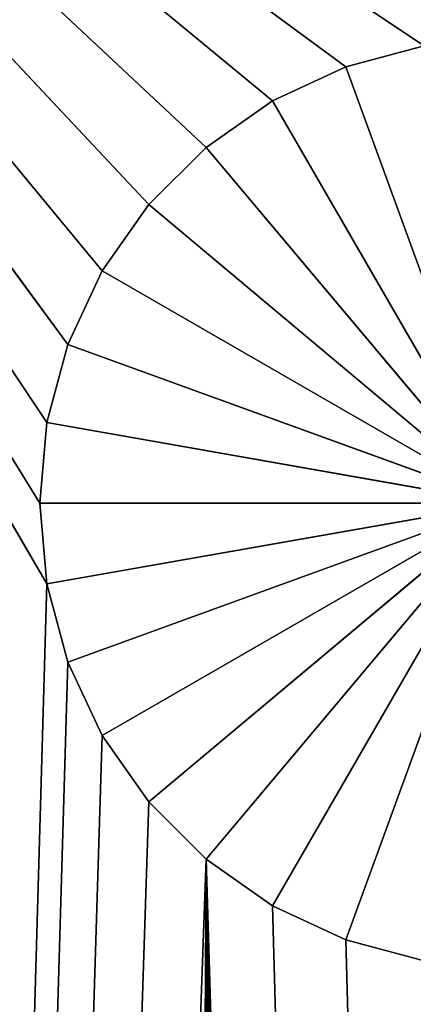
# Model space of a CAD drawing. Extents: x 0 to 46.2, y 0 to 30.
# Tile 60 of 164: x 3.878 to 4.301, y 27.961 to 29.02. Entities that reach past the tile are written whole.
import ezdxf

# ---------------------------------------------------------------- set-up
doc = ezdxf.new("R2010")
doc.units = 0
doc.header["$LTSCALE"] = 2.54
doc.layers.get('0').update_dxf_attribs({"color": 13, "linetype": 'CONTINUOUS'})

# ---------------------------------------------------------------- blocks, each defined once
blk = doc.blocks.new('TACA_KUCHENNA_BRESCIA_STL')
at = {"color": 0}
for p, q in [((3.1, 29.8, 0.2), (3.9076, 28.4132, 0.2)), ((3.9076, 28.5868, 0.2), (3.1, 29.8, 0.2)), ((3.1, 29.8, 0.2), (3.9302, 28.671, 0.2)), ((3.9076, 28.5868, 0.2), (3.1, 29.8, 0.2)), ((3.9, 28.5, 0.2), (3.1, 29.8, 0.2)), ((3.9, 28.5, 0.2), (3.1, 29.8, 0.2)), ((3.1, 29.8, 0.2), (3.9076, 28.4132, 0.2)), ((4.229, 28.9698, 0.2), (3.1, 29.8, 0.2)), ((3.1, 29.8, 0.2), (4.3132, 28.9924, 0.2)), ((4.229, 28.9698, 0.2), (3.1, 29.8, 0.2)), ((4.15, 28.933, 0.2), (3.1, 29.8, 0.2)), ((4.15, 28.933, 0.2), (3.1, 29.8, 0.2)), ((4.0786, 28.883, 0.2), (3.1, 29.8, 0.2)), ((4.017, 28.8214, 0.2), (3.1, 29.8, 0.2)), ((4.0786, 28.883, 0.2), (3.1, 29.8, 0.2)), ((4.017, 28.8214, 0.2), (3.1, 29.8, 0.2)), ((3.967, 28.75, 0.2), (3.1, 29.8, 0.2)), ((3.967, 28.75, 0.2), (3.1, 29.8, 0.2)), ((3.1, 29.8, 0.2), (3.9302, 28.671, 0.2)), ((3.1, 29.8, 0.2), (4.3132, 28.9924, 0.2)), ((4.3132, 28.9924, 0.2), (4.229, 28.9698, 0.2)), ((4.3132, 28.9924), (4.229, 28.9698)), ((4.229, 28.9698), (4.3132, 28.9924, 0.2)), ((4.229, 28.9698), (4.3132, 28.9924, 0.2)), ((4.3132, 28.9924, 0.2), (4.229, 28.9698, 0.2)), ((4.3132, 28.9924), (4.229, 28.9698)), ((4.229, 28.9698, 0.2), (4.15, 28.933, 0.2)), ((4.229, 28.9698), (4.15, 28.933)), ((4.15, 28.933), (4.229, 28.9698, 0.2)), ((4.15, 28.933), (4.229, 28.9698, 0.2)), ((4.229, 28.9698, 0.2), (4.15, 28.933, 0.2)), ((4.229, 28.9698), (4.15, 28.933)), ((4.229, 28.9698), (4.229, 28.9698, 0.2)), ((4.229, 28.9698), (4.229, 28.9698, 0.2)), ((4.4, 28.5), (4.229, 28.9698)), ((4.4, 28.5), (4.229, 28.9698)), ((4.15, 28.933, 0.2), (4.0786, 28.883, 0.2)), ((4.15, 28.933), (4.0786, 28.883)), ((4.0786, 28.883), (4.15, 28.933, 0.2)), ((4.0786, 28.883), (4.15, 28.933, 0.2)), ((4.15, 28.933, 0.2), (4.0786, 28.883, 0.2)), ((4.15, 28.933), (4.0786, 28.883)), ((4.15, 28.933), (4.15, 28.933, 0.2)), ((4.15, 28.933), (4.15, 28.933, 0.2)), ((4.15, 28.933), (4.4, 28.5)), ((4.15, 28.933), (4.4, 28.5)), ((4.0786, 28.883, 0.2), (4.017, 28.8214, 0.2)), ((4.0786, 28.883), (4.017, 28.8214)), ((4.017, 28.8214), (4.0786, 28.883, 0.2)), ((4.017, 28.8214), (4.0786, 28.883, 0.2)), ((4.0786, 28.883, 0.2), (4.017, 28.8214, 0.2)), ((4.0786, 28.883), (4.017, 28.8214)), ((4.0786, 28.883), (4.0786, 28.883, 0.2)), ((4.0786, 28.883), (4.0786, 28.883, 0.2)), ((4.0786, 28.883), (4.4, 28.5)), ((4.0786, 28.883), (4.4, 28.5)), ((4.017, 28.8214, 0.2), (3.967, 28.75, 0.2)), ((4.017, 28.8214), (3.967, 28.75)), ((3.967, 28.75), (4.017, 28.8214, 0.2)), ((3.967, 28.75), (4.017, 28.8214, 0.2)), ((4.017, 28.8214, 0.2), (3.967, 28.75, 0.2)), ((4.017, 28.8214), (3.967, 28.75)), ((4.017, 28.8214), (4.017, 28.8214, 0.2)), ((4.017, 28.8214), (4.017, 28.8214, 0.2)), ((4.4, 28.5), (4.017, 28.8214)), ((4.4, 28.5), (4.017, 28.8214)), ((3.967, 28.75, 0.2), (3.9302, 28.671, 0.2)), ((3.967, 28.75), (3.9302, 28.671)), ((3.9302, 28.671), (3.967, 28.75, 0.2)), ((3.9302, 28.671), (3.967, 28.75, 0.2)), ((3.967, 28.75, 0.2), (3.9302, 28.671, 0.2)), ((3.967, 28.75), (3.9302, 28.671)), ((3.967, 28.75), (3.967, 28.75, 0.2)), ((3.967, 28.75), (3.967, 28.75, 0.2)), ((3.967, 28.75), (4.4, 28.5)), ((3.967, 28.75), (4.4, 28.5)), ((3.9302, 28.671, 0.2), (3.9076, 28.5868, 0.2)), ((3.9302, 28.671), (3.9076, 28.5868)), ((3.9076, 28.5868), (3.9302, 28.671, 0.2)), ((3.9076, 28.5868), (3.9302, 28.671, 0.2)), ((3.9302, 28.671, 0.2), (3.9076, 28.5868, 0.2)), ((3.9302, 28.671), (3.9076, 28.5868)), ((3.9302, 28.671), (3.9302, 28.671, 0.2)), ((3.9302, 28.671), (3.9302, 28.671, 0.2)), ((3.9302, 28.671), (4.4, 28.5)), ((3.9302, 28.671), (4.4, 28.5)), ((3.9076, 28.5868, 0.2), (3.9, 28.5, 0.2)), ((3.9076, 28.5868), (3.9, 28.5)), ((3.9, 28.5), (3.9076, 28.5868, 0.2)), ((3.9, 28.5), (3.9076, 28.5868, 0.2)), ((3.9076, 28.5868, 0.2), (3.9, 28.5, 0.2)), ((3.9076, 28.5868), (3.9, 28.5)), ((3.9076, 28.5868), (3.9076, 28.5868, 0.2)), ((3.9076, 28.5868), (3.9076, 28.5868, 0.2)), ((3.9076, 28.5868), (4.4, 28.5)), ((3.9076, 28.5868), (4.4, 28.5)), ((3.9, 28.5, 0.2), (3.9076, 28.4132, 0.2)), ((3.9, 28.5), (3.9, 28.5, 0.2)), ((3.9, 28.5), (3.9, 28.5, 0.2)), ((3.9, 28.5), (3.9076, 28.4132)), ((3.9076, 28.4132), (3.9, 28.5, 0.2)), ((3.9076, 28.4132), (3.9, 28.5, 0.2)), ((3.9, 28.5, 0.2), (3.9076, 28.4132, 0.2)), ((3.9, 28.5), (3.9076, 28.4132)), ((3.9, 28.5), (4.4, 28.5)), ((3.9, 28.5), (4.4, 28.5)), ((3.9076, 28.4132), (4.4, 28.5)), ((3.9076, 28.4132), (4.4, 28.5)), ((4.4, 28.5), (3.9302, 28.329)), ((4.4, 28.5), (3.9302, 28.329)), ((3.967, 28.25), (4.4, 28.5)), ((3.967, 28.25), (4.4, 28.5)), ((4.017, 28.1786), (4.4, 28.5)), ((4.017, 28.1786), (4.4, 28.5)), ((4.4, 28.5), (4.0786, 28.117)), ((4.4, 28.5), (4.0786, 28.117)), ((4.15, 28.067), (4.4, 28.5)), ((4.15, 28.067), (4.4, 28.5)), ((4.229, 28.0302), (4.4, 28.5)), ((4.229, 28.0302), (4.4, 28.5)), ((3.1, 0.2, 0.2), (3.9076, 28.4132, 0.2)), ((3.1, 0.2, 0.2), (3.9076, 28.4132, 0.2)), ((3.9076, 28.4132, 0.2), (3.9302, 28.329, 0.2)), ((3.9076, 28.4132), (3.9076, 28.4132, 0.2)), ((3.9076, 28.4132), (3.9076, 28.4132, 0.2)), ((3.9076, 28.4132), (3.9302, 28.329)), ((3.9302, 28.329), (3.9076, 28.4132, 0.2)), ((3.9302, 28.329), (3.9076, 28.4132, 0.2)), ((3.9076, 28.4132, 0.2), (3.9302, 28.329, 0.2)), ((3.9076, 28.4132), (3.9302, 28.329)), ((3.9302, 28.329, 0.2), (3.1, 0.2, 0.2)), ((3.9302, 28.329, 0.2), (3.1, 0.2, 0.2)), ((3.9302, 28.329, 0.2), (3.967, 28.25, 0.2)), ((3.9302, 28.329), (3.9302, 28.329, 0.2)), ((3.9302, 28.329), (3.9302, 28.329, 0.2)), ((3.9302, 28.329), (3.967, 28.25)), ((3.967, 28.25), (3.9302, 28.329, 0.2)), ((3.967, 28.25), (3.9302, 28.329, 0.2)), ((3.9302, 28.329, 0.2), (3.967, 28.25, 0.2)), ((3.9302, 28.329), (3.967, 28.25)), ((3.967, 28.25, 0.2), (3.1, 0.2, 0.2)), ((3.967, 28.25, 0.2), (3.1, 0.2, 0.2)), ((3.967, 28.25, 0.2), (4.017, 28.1786, 0.2)), ((3.967, 28.25), (3.967, 28.25, 0.2)), ((3.967, 28.25), (3.967, 28.25, 0.2)), ((3.967, 28.25), (4.017, 28.1786)), ((4.017, 28.1786), (3.967, 28.25, 0.2)), ((4.017, 28.1786), (3.967, 28.25, 0.2)), ((3.967, 28.25, 0.2), (4.017, 28.1786, 0.2)), ((3.967, 28.25), (4.017, 28.1786)), ((4.017, 28.1786, 0.2), (3.1, 0.2, 0.2)), ((4.017, 28.1786, 0.2), (3.1, 0.2, 0.2)), ((4.017, 28.1786, 0.2), (4.0786, 28.117, 0.2)), ((4.017, 28.1786), (4.017, 28.1786, 0.2)), ((4.017, 28.1786), (4.017, 28.1786, 0.2)), ((4.017, 28.1786), (4.0786, 28.117)), ((4.0786, 28.117), (4.017, 28.1786, 0.2)), ((4.0786, 28.117), (4.017, 28.1786, 0.2)), ((4.017, 28.1786, 0.2), (4.0786, 28.117, 0.2)), ((4.017, 28.1786), (4.0786, 28.117)), ((4.0786, 28.117, 0.2), (3.1, 0.2, 0.2)), ((4.0786, 28.117, 0.2), (3.1, 0.2, 0.2)), ((4.0786, 28.117, 0.2), (3.9302, 1.671, 0.2)), ((4.0786, 28.117, 0.2), (3.9302, 1.671, 0.2)), ((3.967, 1.75, 0.2), (4.0786, 28.117, 0.2)), ((3.967, 1.75, 0.2), (4.0786, 28.117, 0.2)), ((4.017, 1.8214, 0.2), (4.0786, 28.117, 0.2)), ((4.017, 1.8214, 0.2), (4.0786, 28.117, 0.2)), ((4.9, 1.5, 0.2), (4.0786, 28.117, 0.2)), ((4.0786, 28.117, 0.2), (4.15, 28.067, 0.2)), ((4.571, 1.9698, 0.2), (4.0786, 28.117, 0.2)), ((4.0786, 28.117, 0.2), (4.65, 1.933, 0.2)), ((4.8924, 1.5868, 0.2), (4.0786, 28.117, 0.2)), ((4.9, 1.5, 0.2), (4.0786, 28.117, 0.2)), ((4.8924, 1.5868, 0.2), (4.0786, 28.117, 0.2)), ((4.8698, 1.671, 0.2), (4.0786, 28.117, 0.2)), ((4.8698, 1.671, 0.2), (4.0786, 28.117, 0.2)), ((4.833, 1.75, 0.2), (4.0786, 28.117, 0.2)), ((4.4868, 1.9924, 0.2), (4.0786, 28.117, 0.2)), ((4.571, 1.9698, 0.2), (4.0786, 28.117, 0.2)), ((4.4868, 1.9924, 0.2), (4.0786, 28.117, 0.2)), ((4.4, 2, 0.2), (4.0786, 28.117, 0.2)), ((4.4, 2, 0.2), (4.0786, 28.117, 0.2)), ((4.3132, 1.9924, 0.2), (4.0786, 28.117, 0.2)), ((4.783, 1.8214, 0.2), (4.0786, 28.117, 0.2)), ((4.833, 1.75, 0.2), (4.0786, 28.117, 0.2)), ((4.783, 1.8214, 0.2), (4.0786, 28.117, 0.2)), ((4.7214, 1.883, 0.2), (4.0786, 28.117, 0.2)), ((4.7214, 1.883, 0.2), (4.0786, 28.117, 0.2)), ((4.0786, 28.117, 0.2), (4.65, 1.933, 0.2)), ((4.229, 1.9698, 0.2), (4.0786, 28.117, 0.2)), ((4.3132, 1.9924, 0.2), (4.0786, 28.117, 0.2)), ((4.229, 1.9698, 0.2), (4.0786, 28.117, 0.2)), ((4.15, 1.933, 0.2), (4.0786, 28.117, 0.2)), ((4.15, 1.933, 0.2), (4.0786, 28.117, 0.2)), ((4.0786, 1.883, 0.2), (4.0786, 28.117, 0.2)), ((4.0786, 1.883, 0.2), (4.0786, 28.117, 0.2)), ((4.0786, 28.117), (4.0786, 28.117, 0.2)), ((4.0786, 28.117), (4.0786, 28.117, 0.2)), ((4.0786, 28.117), (4.15, 28.067)), ((4.15, 28.067), (4.0786, 28.117, 0.2)), ((4.15, 28.067), (4.0786, 28.117, 0.2)), ((4.0786, 28.117, 0.2), (4.15, 28.067, 0.2)), ((4.0786, 28.117), (4.15, 28.067)), ((4.15, 28.067, 0.2), (4.9, 1.5, 0.2)), ((4.15, 28.067, 0.2), (4.229, 28.0302, 0.2)), ((4.15, 28.067, 0.2), (4.9, 1.5, 0.2)), ((4.15, 28.067), (4.15, 28.067, 0.2)), ((4.15, 28.067), (4.15, 28.067, 0.2)), ((4.15, 28.067), (4.229, 28.0302)), ((4.229, 28.0302), (4.15, 28.067, 0.2)), ((4.229, 28.0302), (4.15, 28.067, 0.2)), ((4.15, 28.067, 0.2), (4.229, 28.0302, 0.2)), ((4.15, 28.067), (4.229, 28.0302)), ((4.229, 28.0302, 0.2), (4.9, 1.5, 0.2)), ((4.229, 28.0302, 0.2), (4.9, 1.5, 0.2)), ((4.229, 28.0302, 0.2), (4.3132, 28.0076, 0.2)), ((4.229, 28.0302), (4.229, 28.0302, 0.2)), ((4.229, 28.0302), (4.229, 28.0302, 0.2)), ((4.229, 28.0302), (4.3132, 28.0076)), ((4.3132, 28.0076), (4.229, 28.0302, 0.2)), ((4.3132, 28.0076), (4.229, 28.0302, 0.2)), ((4.229, 28.0302, 0.2), (4.3132, 28.0076, 0.2)), ((4.229, 28.0302), (4.3132, 28.0076))]:
    blk.add_line(p, q, dxfattribs=at)
mesh = blk.add_polyface(dxfattribs=at)
corners = [(3.9076, 28.4132, 0.2), (3.1, 0.2, 0.2), (3.1, 29.8, 0.2)]
mesh.append_faces([[corners[k] for k in face] for face in [(0, 1, 2)]], dxfattribs={"color": 0})
mesh = blk.add_polyface(dxfattribs=at)
corners = [(3.9302, 28.671, 0.2), (3.9076, 28.5868, 0.2), (3.1, 29.8, 0.2)]
mesh.append_faces([[corners[k] for k in face] for face in [(0, 1, 2)]], dxfattribs={"color": 0})
mesh = blk.add_polyface(dxfattribs=at)
corners = [(3.9076, 28.5868, 0.2), (3.9, 28.5, 0.2), (3.1, 29.8, 0.2)]
mesh.append_faces([[corners[k] for k in face] for face in [(0, 1, 2)]], dxfattribs={"color": 0})
mesh = blk.add_polyface(dxfattribs=at)
corners = [(3.9076, 28.4132, 0.2), (3.1, 29.8, 0.2), (3.9, 28.5, 0.2)]
mesh.append_faces([[corners[k] for k in face] for face in [(0, 1, 2)]], dxfattribs={"color": 0})
mesh = blk.add_polyface(dxfattribs=at)
corners = [(4.3132, 28.9924, 0.2), (4.229, 28.9698, 0.2), (3.1, 29.8, 0.2)]
mesh.append_faces([[corners[k] for k in face] for face in [(0, 1, 2)]], dxfattribs={"color": 0})
mesh = blk.add_polyface(dxfattribs=at)
corners = [(4.229, 28.9698, 0.2), (4.15, 28.933, 0.2), (3.1, 29.8, 0.2)]
mesh.append_faces([[corners[k] for k in face] for face in [(0, 1, 2)]], dxfattribs={"color": 0})
mesh = blk.add_polyface(dxfattribs=at)
corners = [(4.15, 28.933, 0.2), (4.0786, 28.883, 0.2), (3.1, 29.8, 0.2)]
mesh.append_faces([[corners[k] for k in face] for face in [(0, 1, 2)]], dxfattribs={"color": 0})
mesh = blk.add_polyface(dxfattribs=at)
corners = [(4.0786, 28.883, 0.2), (4.017, 28.8214, 0.2), (3.1, 29.8, 0.2)]
mesh.append_faces([[corners[k] for k in face] for face in [(0, 1, 2)]], dxfattribs={"color": 0})
mesh = blk.add_polyface(dxfattribs=at)
corners = [(4.017, 28.8214, 0.2), (3.967, 28.75, 0.2), (3.1, 29.8, 0.2)]
mesh.append_faces([[corners[k] for k in face] for face in [(0, 1, 2)]], dxfattribs={"color": 0})
mesh = blk.add_polyface(dxfattribs=at)
corners = [(3.967, 28.75, 0.2), (3.9302, 28.671, 0.2), (3.1, 29.8, 0.2)]
mesh.append_faces([[corners[k] for k in face] for face in [(0, 1, 2)]], dxfattribs={"color": 0})
mesh = blk.add_polyface(dxfattribs=at)
corners = [(43.1, 29.8, 0.2), (4.4868, 28.9924, 0.2), (3.1, 29.8, 0.2)]
mesh.append_faces([[corners[k] for k in face] for face in [(0, 1, 2)]], dxfattribs={"color": 0})
mesh = blk.add_polyface(dxfattribs=at)
corners = [(4.4868, 28.9924, 0.2), (4.4, 29, 0.2), (3.1, 29.8, 0.2)]
mesh.append_faces([[corners[k] for k in face] for face in [(0, 1, 2)]], dxfattribs={"color": 0})
mesh = blk.add_polyface(dxfattribs=at)
corners = [(4.4, 29, 0.2), (4.3132, 28.9924, 0.2), (3.1, 29.8, 0.2)]
mesh.append_faces([[corners[k] for k in face] for face in [(0, 1, 2)]], dxfattribs={"color": 0})
mesh = blk.add_polyface(dxfattribs=at)
corners = [(43.1, 29.8, 0.3), (3.1, 29.8, 0.3), (3.1, 0.2, 0.3)]
mesh.append_faces([[corners[k] for k in face] for face in [(0, 1, 2)]], dxfattribs={"color": 0})
mesh = blk.add_polyface(dxfattribs=at)
corners = [(43.1, 29.8, 0.3), (3.1, 0.2, 0.3), (43.1, 0.2, 0.3)]
mesh.append_faces([[corners[k] for k in face] for face in [(0, 1, 2)]], dxfattribs={"color": 0})
mesh = blk.add_polyface(dxfattribs=at)
corners = [(4.3132, 28.9924, 0.2), (4.3132, 28.9924), (4.229, 28.9698)]
mesh.append_faces([[corners[k] for k in face] for face in [(0, 1, 2)]], dxfattribs={"color": 0})
mesh = blk.add_polyface(dxfattribs=at)
corners = [(4.3132, 28.9924, 0.2), (4.229, 28.9698), (4.229, 28.9698, 0.2)]
mesh.append_faces([[corners[k] for k in face] for face in [(0, 1, 2)]], dxfattribs={"color": 0})
mesh = blk.add_polyface(dxfattribs=at)
corners = [(4.4, 28.5), (4.229, 28.9698), (4.3132, 28.9924)]
mesh.append_faces([[corners[k] for k in face] for face in [(0, 1, 2)]], dxfattribs={"color": 0})
mesh = blk.add_polyface(dxfattribs=at)
corners = [(4.229, 28.9698, 0.2), (4.229, 28.9698), (4.15, 28.933)]
mesh.append_faces([[corners[k] for k in face] for face in [(0, 1, 2)]], dxfattribs={"color": 0})
mesh = blk.add_polyface(dxfattribs=at)
corners = [(4.229, 28.9698, 0.2), (4.15, 28.933), (4.15, 28.933, 0.2)]
mesh.append_faces([[corners[k] for k in face] for face in [(0, 1, 2)]], dxfattribs={"color": 0})
mesh = blk.add_polyface(dxfattribs=at)
corners = [(4.4, 28.5), (4.15, 28.933), (4.229, 28.9698)]
mesh.append_faces([[corners[k] for k in face] for face in [(0, 1, 2)]], dxfattribs={"color": 0})
mesh = blk.add_polyface(dxfattribs=at)
corners = [(4.15, 28.933, 0.2), (4.15, 28.933), (4.0786, 28.883)]
mesh.append_faces([[corners[k] for k in face] for face in [(0, 1, 2)]], dxfattribs={"color": 0})
mesh = blk.add_polyface(dxfattribs=at)
corners = [(4.15, 28.933, 0.2), (4.0786, 28.883), (4.0786, 28.883, 0.2)]
mesh.append_faces([[corners[k] for k in face] for face in [(0, 1, 2)]], dxfattribs={"color": 0})
mesh = blk.add_polyface(dxfattribs=at)
corners = [(4.4, 28.5), (4.0786, 28.883), (4.15, 28.933)]
mesh.append_faces([[corners[k] for k in face] for face in [(0, 1, 2)]], dxfattribs={"color": 0})
mesh = blk.add_polyface(dxfattribs=at)
corners = [(4.0786, 28.883), (4.017, 28.8214), (4.0786, 28.883, 0.2)]
mesh.append_faces([[corners[k] for k in face] for face in [(0, 1, 2)]], dxfattribs={"color": 0})
mesh = blk.add_polyface(dxfattribs=at)
corners = [(4.0786, 28.883, 0.2), (4.017, 28.8214), (4.017, 28.8214, 0.2)]
mesh.append_faces([[corners[k] for k in face] for face in [(0, 1, 2)]], dxfattribs={"color": 0})
mesh = blk.add_polyface(dxfattribs=at)
corners = [(4.4, 28.5), (4.017, 28.8214), (4.0786, 28.883)]
mesh.append_faces([[corners[k] for k in face] for face in [(0, 1, 2)]], dxfattribs={"color": 0})
mesh = blk.add_polyface(dxfattribs=at)
corners = [(4.017, 28.8214), (3.967, 28.75), (4.017, 28.8214, 0.2)]
mesh.append_faces([[corners[k] for k in face] for face in [(0, 1, 2)]], dxfattribs={"color": 0})
mesh = blk.add_polyface(dxfattribs=at)
corners = [(4.017, 28.8214, 0.2), (3.967, 28.75), (3.967, 28.75, 0.2)]
mesh.append_faces([[corners[k] for k in face] for face in [(0, 1, 2)]], dxfattribs={"color": 0})
mesh = blk.add_polyface(dxfattribs=at)
corners = [(4.4, 28.5), (3.967, 28.75), (4.017, 28.8214)]
mesh.append_faces([[corners[k] for k in face] for face in [(0, 1, 2)]], dxfattribs={"color": 0})
mesh = blk.add_polyface(dxfattribs=at)
corners = [(3.967, 28.75), (3.9302, 28.671), (3.967, 28.75, 0.2)]
mesh.append_faces([[corners[k] for k in face] for face in [(0, 1, 2)]], dxfattribs={"color": 0})
mesh = blk.add_polyface(dxfattribs=at)
corners = [(3.967, 28.75, 0.2), (3.9302, 28.671), (3.9302, 28.671, 0.2)]
mesh.append_faces([[corners[k] for k in face] for face in [(0, 1, 2)]], dxfattribs={"color": 0})
mesh = blk.add_polyface(dxfattribs=at)
corners = [(4.4, 28.5), (3.9302, 28.671), (3.967, 28.75)]
mesh.append_faces([[corners[k] for k in face] for face in [(0, 1, 2)]], dxfattribs={"color": 0})
mesh = blk.add_polyface(dxfattribs=at)
corners = [(3.9302, 28.671), (3.9076, 28.5868), (3.9302, 28.671, 0.2)]
mesh.append_faces([[corners[k] for k in face] for face in [(0, 1, 2)]], dxfattribs={"color": 0})
mesh = blk.add_polyface(dxfattribs=at)
corners = [(3.9302, 28.671, 0.2), (3.9076, 28.5868), (3.9076, 28.5868, 0.2)]
mesh.append_faces([[corners[k] for k in face] for face in [(0, 1, 2)]], dxfattribs={"color": 0})
mesh = blk.add_polyface(dxfattribs=at)
corners = [(4.4, 28.5), (3.9076, 28.5868), (3.9302, 28.671)]
mesh.append_faces([[corners[k] for k in face] for face in [(0, 1, 2)]], dxfattribs={"color": 0})
mesh = blk.add_polyface(dxfattribs=at)
corners = [(3.9076, 28.5868), (3.9, 28.5), (3.9076, 28.5868, 0.2)]
mesh.append_faces([[corners[k] for k in face] for face in [(0, 1, 2)]], dxfattribs={"color": 0})
mesh = blk.add_polyface(dxfattribs=at)
corners = [(3.9076, 28.5868, 0.2), (3.9, 28.5), (3.9, 28.5, 0.2)]
mesh.append_faces([[corners[k] for k in face] for face in [(0, 1, 2)]], dxfattribs={"color": 0})
mesh = blk.add_polyface(dxfattribs=at)
corners = [(4.4, 28.5), (3.9, 28.5), (3.9076, 28.5868)]
mesh.append_faces([[corners[k] for k in face] for face in [(0, 1, 2)]], dxfattribs={"color": 0})
mesh = blk.add_polyface(dxfattribs=at)
corners = [(3.9, 28.5), (3.9076, 28.4132), (3.9, 28.5, 0.2)]
mesh.append_faces([[corners[k] for k in face] for face in [(0, 1, 2)]], dxfattribs={"color": 0})
mesh = blk.add_polyface(dxfattribs=at)
corners = [(3.9, 28.5, 0.2), (3.9076, 28.4132), (3.9076, 28.4132, 0.2)]
mesh.append_faces([[corners[k] for k in face] for face in [(0, 1, 2)]], dxfattribs={"color": 0})
mesh = blk.add_polyface(dxfattribs=at)
corners = [(4.4, 28.5), (3.9076, 28.4132), (3.9, 28.5)]
mesh.append_faces([[corners[k] for k in face] for face in [(0, 1, 2)]], dxfattribs={"color": 0})
mesh = blk.add_polyface(dxfattribs=at)
corners = [(4.4, 28.5), (3.9302, 28.329), (3.9076, 28.4132)]
mesh.append_faces([[corners[k] for k in face] for face in [(0, 1, 2)]], dxfattribs={"color": 0})
mesh = blk.add_polyface(dxfattribs=at)
corners = [(4.4, 28.5), (3.967, 28.25), (3.9302, 28.329)]
mesh.append_faces([[corners[k] for k in face] for face in [(0, 1, 2)]], dxfattribs={"color": 0})
mesh = blk.add_polyface(dxfattribs=at)
corners = [(4.4, 28.5), (4.017, 28.1786), (3.967, 28.25)]
mesh.append_faces([[corners[k] for k in face] for face in [(0, 1, 2)]], dxfattribs={"color": 0})
mesh = blk.add_polyface(dxfattribs=at)
corners = [(4.4, 28.5), (4.0786, 28.117), (4.017, 28.1786)]
mesh.append_faces([[corners[k] for k in face] for face in [(0, 1, 2)]], dxfattribs={"color": 0})
mesh = blk.add_polyface(dxfattribs=at)
corners = [(4.4, 28.5), (4.15, 28.067), (4.0786, 28.117)]
mesh.append_faces([[corners[k] for k in face] for face in [(0, 1, 2)]], dxfattribs={"color": 0})
mesh = blk.add_polyface(dxfattribs=at)
corners = [(4.4, 28.5), (4.229, 28.0302), (4.15, 28.067)]
mesh.append_faces([[corners[k] for k in face] for face in [(0, 1, 2)]], dxfattribs={"color": 0})
mesh = blk.add_polyface(dxfattribs=at)
corners = [(4.4, 28.5), (4.3132, 28.0076), (4.229, 28.0302)]
mesh.append_faces([[corners[k] for k in face] for face in [(0, 1, 2)]], dxfattribs={"color": 0})
mesh = blk.add_polyface(dxfattribs=at)
corners = [(3.9302, 28.329, 0.2), (3.1, 0.2, 0.2), (3.9076, 28.4132, 0.2)]
mesh.append_faces([[corners[k] for k in face] for face in [(0, 1, 2)]], dxfattribs={"color": 0})
mesh = blk.add_polyface(dxfattribs=at)
corners = [(3.9076, 28.4132), (3.9302, 28.329), (3.9076, 28.4132, 0.2)]
mesh.append_faces([[corners[k] for k in face] for face in [(0, 1, 2)]], dxfattribs={"color": 0})
mesh = blk.add_polyface(dxfattribs=at)
corners = [(3.9076, 28.4132, 0.2), (3.9302, 28.329), (3.9302, 28.329, 0.2)]
mesh.append_faces([[corners[k] for k in face] for face in [(0, 1, 2)]], dxfattribs={"color": 0})
mesh = blk.add_polyface(dxfattribs=at)
corners = [(3.967, 28.25, 0.2), (3.1, 0.2, 0.2), (3.9302, 28.329, 0.2)]
mesh.append_faces([[corners[k] for k in face] for face in [(0, 1, 2)]], dxfattribs={"color": 0})
mesh = blk.add_polyface(dxfattribs=at)
corners = [(3.9302, 28.329), (3.967, 28.25), (3.9302, 28.329, 0.2)]
mesh.append_faces([[corners[k] for k in face] for face in [(0, 1, 2)]], dxfattribs={"color": 0})
mesh = blk.add_polyface(dxfattribs=at)
corners = [(3.9302, 28.329, 0.2), (3.967, 28.25), (3.967, 28.25, 0.2)]
mesh.append_faces([[corners[k] for k in face] for face in [(0, 1, 2)]], dxfattribs={"color": 0})
mesh = blk.add_polyface(dxfattribs=at)
corners = [(4.017, 28.1786, 0.2), (3.1, 0.2, 0.2), (3.967, 28.25, 0.2)]
mesh.append_faces([[corners[k] for k in face] for face in [(0, 1, 2)]], dxfattribs={"color": 0})
mesh = blk.add_polyface(dxfattribs=at)
corners = [(3.967, 28.25), (4.017, 28.1786), (3.967, 28.25, 0.2)]
mesh.append_faces([[corners[k] for k in face] for face in [(0, 1, 2)]], dxfattribs={"color": 0})
mesh = blk.add_polyface(dxfattribs=at)
corners = [(3.967, 28.25, 0.2), (4.017, 28.1786), (4.017, 28.1786, 0.2)]
mesh.append_faces([[corners[k] for k in face] for face in [(0, 1, 2)]], dxfattribs={"color": 0})
mesh = blk.add_polyface(dxfattribs=at)
corners = [(4.0786, 28.117, 0.2), (3.1, 0.2, 0.2), (4.017, 28.1786, 0.2)]
mesh.append_faces([[corners[k] for k in face] for face in [(0, 1, 2)]], dxfattribs={"color": 0})
mesh = blk.add_polyface(dxfattribs=at)
corners = [(4.017, 28.1786, 0.2), (4.017, 28.1786), (4.0786, 28.117)]
mesh.append_faces([[corners[k] for k in face] for face in [(0, 1, 2)]], dxfattribs={"color": 0})
mesh = blk.add_polyface(dxfattribs=at)
corners = [(4.017, 28.1786, 0.2), (4.0786, 28.117), (4.0786, 28.117, 0.2)]
mesh.append_faces([[corners[k] for k in face] for face in [(0, 1, 2)]], dxfattribs={"color": 0})
mesh = blk.add_polyface(dxfattribs=at)
corners = [(4.0786, 28.117, 0.2), (3.9302, 1.671, 0.2), (3.1, 0.2, 0.2)]
mesh.append_faces([[corners[k] for k in face] for face in [(0, 1, 2)]], dxfattribs={"color": 0})
mesh = blk.add_polyface(dxfattribs=at)
corners = [(4.0786, 28.117, 0.2), (3.967, 1.75, 0.2), (3.9302, 1.671, 0.2)]
mesh.append_faces([[corners[k] for k in face] for face in [(0, 1, 2)]], dxfattribs={"color": 0})
mesh = blk.add_polyface(dxfattribs=at)
corners = [(4.0786, 28.117, 0.2), (4.017, 1.8214, 0.2), (3.967, 1.75, 0.2)]
mesh.append_faces([[corners[k] for k in face] for face in [(0, 1, 2)]], dxfattribs={"color": 0})
mesh = blk.add_polyface(dxfattribs=at)
corners = [(4.0786, 1.883, 0.2), (4.017, 1.8214, 0.2), (4.0786, 28.117, 0.2)]
mesh.append_faces([[corners[k] for k in face] for face in [(0, 1, 2)]], dxfattribs={"color": 0})
mesh = blk.add_polyface(dxfattribs=at)
corners = [(4.9, 1.5, 0.2), (4.0786, 28.117, 0.2), (4.15, 28.067, 0.2)]
mesh.append_faces([[corners[k] for k in face] for face in [(0, 1, 2)]], dxfattribs={"color": 0})
mesh = blk.add_polyface(dxfattribs=at)
corners = [(4.65, 1.933, 0.2), (4.571, 1.9698, 0.2), (4.0786, 28.117, 0.2)]
mesh.append_faces([[corners[k] for k in face] for face in [(0, 1, 2)]], dxfattribs={"color": 0})
mesh = blk.add_polyface(dxfattribs=at)
corners = [(4.9, 1.5, 0.2), (4.8924, 1.5868, 0.2), (4.0786, 28.117, 0.2)]
mesh.append_faces([[corners[k] for k in face] for face in [(0, 1, 2)]], dxfattribs={"color": 0})
mesh = blk.add_polyface(dxfattribs=at)
corners = [(4.8924, 1.5868, 0.2), (4.8698, 1.671, 0.2), (4.0786, 28.117, 0.2)]
mesh.append_faces([[corners[k] for k in face] for face in [(0, 1, 2)]], dxfattribs={"color": 0})
mesh = blk.add_polyface(dxfattribs=at)
corners = [(4.8698, 1.671, 0.2), (4.833, 1.75, 0.2), (4.0786, 28.117, 0.2)]
mesh.append_faces([[corners[k] for k in face] for face in [(0, 1, 2)]], dxfattribs={"color": 0})
mesh = blk.add_polyface(dxfattribs=at)
corners = [(4.571, 1.9698, 0.2), (4.4868, 1.9924, 0.2), (4.0786, 28.117, 0.2)]
mesh.append_faces([[corners[k] for k in face] for face in [(0, 1, 2)]], dxfattribs={"color": 0})
mesh = blk.add_polyface(dxfattribs=at)
corners = [(4.4868, 1.9924, 0.2), (4.4, 2, 0.2), (4.0786, 28.117, 0.2)]
mesh.append_faces([[corners[k] for k in face] for face in [(0, 1, 2)]], dxfattribs={"color": 0})
mesh = blk.add_polyface(dxfattribs=at)
corners = [(4.4, 2, 0.2), (4.3132, 1.9924, 0.2), (4.0786, 28.117, 0.2)]
mesh.append_faces([[corners[k] for k in face] for face in [(0, 1, 2)]], dxfattribs={"color": 0})
mesh = blk.add_polyface(dxfattribs=at)
corners = [(4.833, 1.75, 0.2), (4.783, 1.8214, 0.2), (4.0786, 28.117, 0.2)]
mesh.append_faces([[corners[k] for k in face] for face in [(0, 1, 2)]], dxfattribs={"color": 0})
mesh = blk.add_polyface(dxfattribs=at)
corners = [(4.783, 1.8214, 0.2), (4.7214, 1.883, 0.2), (4.0786, 28.117, 0.2)]
mesh.append_faces([[corners[k] for k in face] for face in [(0, 1, 2)]], dxfattribs={"color": 0})
mesh = blk.add_polyface(dxfattribs=at)
corners = [(4.7214, 1.883, 0.2), (4.65, 1.933, 0.2), (4.0786, 28.117, 0.2)]
mesh.append_faces([[corners[k] for k in face] for face in [(0, 1, 2)]], dxfattribs={"color": 0})
mesh = blk.add_polyface(dxfattribs=at)
corners = [(4.3132, 1.9924, 0.2), (4.229, 1.9698, 0.2), (4.0786, 28.117, 0.2)]
mesh.append_faces([[corners[k] for k in face] for face in [(0, 1, 2)]], dxfattribs={"color": 0})
mesh = blk.add_polyface(dxfattribs=at)
corners = [(4.229, 1.9698, 0.2), (4.15, 1.933, 0.2), (4.0786, 28.117, 0.2)]
mesh.append_faces([[corners[k] for k in face] for face in [(0, 1, 2)]], dxfattribs={"color": 0})
mesh = blk.add_polyface(dxfattribs=at)
corners = [(4.15, 1.933, 0.2), (4.0786, 1.883, 0.2), (4.0786, 28.117, 0.2)]
mesh.append_faces([[corners[k] for k in face] for face in [(0, 1, 2)]], dxfattribs={"color": 0})
mesh = blk.add_polyface(dxfattribs=at)
corners = [(4.0786, 28.117, 0.2), (4.0786, 28.117), (4.15, 28.067)]
mesh.append_faces([[corners[k] for k in face] for face in [(0, 1, 2)]], dxfattribs={"color": 0})
mesh = blk.add_polyface(dxfattribs=at)
corners = [(4.0786, 28.117, 0.2), (4.15, 28.067), (4.15, 28.067, 0.2)]
mesh.append_faces([[corners[k] for k in face] for face in [(0, 1, 2)]], dxfattribs={"color": 0})
mesh = blk.add_polyface(dxfattribs=at)
corners = [(4.9, 1.5, 0.2), (4.15, 28.067, 0.2), (4.229, 28.0302, 0.2)]
mesh.append_faces([[corners[k] for k in face] for face in [(0, 1, 2)]], dxfattribs={"color": 0})
mesh = blk.add_polyface(dxfattribs=at)
corners = [(4.15, 28.067, 0.2), (4.15, 28.067), (4.229, 28.0302)]
mesh.append_faces([[corners[k] for k in face] for face in [(0, 1, 2)]], dxfattribs={"color": 0})
mesh = blk.add_polyface(dxfattribs=at)
corners = [(4.15, 28.067, 0.2), (4.229, 28.0302), (4.229, 28.0302, 0.2)]
mesh.append_faces([[corners[k] for k in face] for face in [(0, 1, 2)]], dxfattribs={"color": 0})
mesh = blk.add_polyface(dxfattribs=at)
corners = [(4.9, 1.5, 0.2), (4.229, 28.0302, 0.2), (4.3132, 28.0076, 0.2)]
mesh.append_faces([[corners[k] for k in face] for face in [(0, 1, 2)]], dxfattribs={"color": 0})
mesh = blk.add_polyface(dxfattribs=at)
corners = [(4.229, 28.0302, 0.2), (4.229, 28.0302), (4.3132, 28.0076)]
mesh.append_faces([[corners[k] for k in face] for face in [(0, 1, 2)]], dxfattribs={"color": 0})
mesh = blk.add_polyface(dxfattribs=at)
corners = [(4.229, 28.0302, 0.2), (4.3132, 28.0076), (4.3132, 28.0076, 0.2)]
mesh.append_faces([[corners[k] for k in face] for face in [(0, 1, 2)]], dxfattribs={"color": 0})

msp = doc.modelspace()

# ---------------------------------------------------------------- block references
at = {"color": 0}
msp.add_blockref('TACA_KUCHENNA_BRESCIA_STL', (0, 0), dxfattribs=at)

doc.saveas('drawing.dxf')
